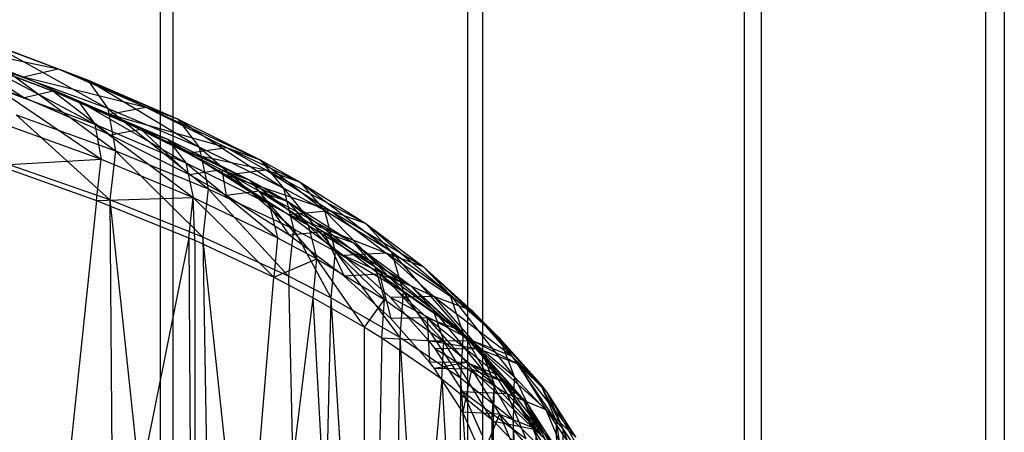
# Model space of a CAD drawing. Extents: x 0.01 to 2.77, y 0.07 to 2.63.
# Tile 32 of 39: x 1.94 to 2.28, y 0.35 to 0.49. Entities that reach past the tile are written whole.
import ezdxf

# ---------------------------------------------------------------- set-up
doc = ezdxf.new("R2010")
doc.units = 0
doc.header["$MEASUREMENT"] = 0
doc.layers.get('0').update_dxf_attribs({"color": 13, "linetype": 'CONTINUOUS'})

# ---------------------------------------------------------------- blocks, each defined once
blk = doc.blocks.new('AVA_LED_PM_STL')
at = {"color": 0}
for p, q in [((1.98977, 2.62686, 0.48921), (1.98977, 0.22528, 0.48921)), ((1.98977, 2.62686, 0.48921), (1.98977, 0.22528, 0.48921)), ((1.98977, 2.62686, 2.29425), (1.98977, 0.22528, 2.29425)), ((1.98977, 2.62686, 2.29425), (1.98977, 0.22528, 2.29425)), ((2.09614, 2.62686, 0.56954), (2.09614, 0.22528, 0.56954)), ((2.09614, 2.62686, 0.56954), (2.09614, 0.22528, 0.56954)), ((2.09614, 2.62686, 2.21392), (2.09614, 0.22528, 2.21392)), ((2.09614, 2.62686, 2.21392), (2.09614, 0.22528, 2.21392)), ((2.19184, 2.62686, 0.66234), (2.19184, 0.22528, 0.66234)), ((2.19184, 2.62686, 0.66234), (2.19184, 0.22528, 0.66234)), ((2.19184, 2.62686, 2.12113), (2.19184, 0.22528, 2.12113)), ((2.19184, 2.62686, 2.12113), (2.19184, 0.22528, 2.12113)), ((2.27541, 2.62686, 0.76619), (2.27541, 0.22528, 0.76619)), ((2.27541, 2.62686, 0.76619), (2.27541, 0.22528, 0.76619)), ((2.27541, 2.62686, 2.01727), (2.27541, 0.22528, 2.01727)), ((2.27541, 2.62686, 2.01727), (2.27541, 0.22528, 2.01727)), ((1.98542, 2.60717, 2.28769), (1.98542, 0.21741, 2.28769)), ((1.98542, 2.60717, 2.28769), (1.98542, 0.21741, 2.28769)), ((1.98542, 2.60717, 0.49577), (1.98542, 0.21741, 0.49577)), ((1.98542, 2.60717, 0.49577), (1.98542, 0.21741, 0.49577)), ((2.09102, 2.60717, 2.20794), (2.09102, 0.21741, 2.20794)), ((2.09102, 2.60717, 2.20794), (2.09102, 0.21741, 2.20794)), ((2.09102, 2.60717, 0.57552), (2.09102, 0.21741, 0.57552)), ((2.09102, 2.60717, 0.57552), (2.09102, 0.21741, 0.57552)), ((2.18602, 2.60717, 2.11582), (2.18602, 0.21741, 2.11582)), ((2.18602, 2.60717, 2.11582), (2.18602, 0.21741, 2.11582)), ((2.18602, 2.60717, 0.66764), (2.18602, 0.21741, 0.66764)), ((2.18602, 2.60717, 0.66764), (2.18602, 0.21741, 0.66764)), ((2.26898, 2.60717, 2.01273), (2.26898, 0.21741, 2.01273)), ((2.26898, 2.60717, 2.01273), (2.26898, 0.21741, 2.01273)), ((2.26898, 2.60717, 0.77074), (2.26898, 0.21741, 0.77074)), ((2.26898, 2.60717, 0.77074), (2.26898, 0.21741, 0.77074)), ((1.91766, 0.48592, 1.3936), (1.95029, 0.47357, 1.3687)), ((1.91766, 0.48592, 1.3936), (1.95029, 0.47357, 1.3687)), ((1.91766, 0.48592, 1.3936), (1.96045, 0.46975, 1.38315)), ((1.91766, 0.48592, 1.3936), (1.96045, 0.46975, 1.38315)), ((1.90656, 0.4828, 1.37945), (1.93838, 0.4708, 1.35538)), ((1.90656, 0.4828, 1.37945), (1.93838, 0.4708, 1.35538)), ((1.90656, 0.4828, 1.37945), (1.95029, 0.47357, 1.3687)), ((1.90656, 0.4828, 1.37945), (1.95029, 0.47357, 1.3687)), ((1.92711, 0.48226, 1.40878), (1.96045, 0.46975, 1.38315)), ((1.92711, 0.48226, 1.40878), (1.96045, 0.46975, 1.38315)), ((1.92711, 0.48226, 1.40878), (1.96738, 0.4599, 1.39662)), ((1.92711, 0.48226, 1.40878), (1.96738, 0.4599, 1.39662)), ((1.91599, 0.47829, 1.39463), (1.95712, 0.46274, 1.38174)), ((1.91599, 0.47829, 1.39463), (1.95712, 0.46274, 1.38174)), ((1.91599, 0.47829, 1.39463), (1.94865, 0.46592, 1.36971)), ((1.91599, 0.47829, 1.39463), (1.94865, 0.46592, 1.36971)), ((1.91599, 0.47829, 1.39463), (1.93872, 0.46361, 1.35862)), ((1.91599, 0.47829, 1.39463), (1.93872, 0.46361, 1.35862)), ((1.93872, 0.46361, 1.35862), (1.90674, 0.47569, 1.38284)), ((1.93872, 0.46361, 1.35862), (1.90674, 0.47569, 1.38284)), ((1.92387, 0.47523, 1.40728), (1.96291, 0.45452, 1.39297)), ((1.92387, 0.47523, 1.40728), (1.96291, 0.45452, 1.39297)), ((1.92387, 0.47523, 1.40728), (1.95712, 0.46274, 1.38174)), ((1.92387, 0.47523, 1.40728), (1.95712, 0.46274, 1.38174)), ((1.96738, 0.4599, 1.39662), (1.93348, 0.47237, 1.42273)), ((1.93348, 0.47237, 1.42273), (1.97007, 0.44545, 1.40714)), ((1.93348, 0.47237, 1.42273), (1.97007, 0.44545, 1.40714)), ((1.96738, 0.4599, 1.39662), (1.93348, 0.47237, 1.42273)), ((1.93838, 0.4708, 1.35538), (1.95029, 0.47357, 1.3687)), ((1.93838, 0.4708, 1.35538), (1.95029, 0.47357, 1.3687)), ((1.93838, 0.4708, 1.35538), (1.96783, 0.45805, 1.32981)), ((1.93838, 0.4708, 1.35538), (1.96783, 0.45805, 1.32981)), ((1.93838, 0.4708, 1.35538), (1.98049, 0.46045, 1.3422)), ((1.93838, 0.4708, 1.35538), (1.98049, 0.46045, 1.3422)), ((1.95029, 0.47357, 1.3687), (1.98049, 0.46045, 1.3422)), ((1.95029, 0.47357, 1.3687), (1.98049, 0.46045, 1.3422)), ((1.95029, 0.47357, 1.3687), (1.99134, 0.45645, 1.35584)), ((1.95029, 0.47357, 1.3687), (1.99134, 0.45645, 1.35584)), ((1.95029, 0.47357, 1.3687), (1.96045, 0.46975, 1.38315)), ((1.95029, 0.47357, 1.3687), (1.96045, 0.46975, 1.38315)), ((1.92918, 0.467, 1.4189), (1.96515, 0.44248, 1.40173)), ((1.92918, 0.467, 1.4189), (1.96515, 0.44248, 1.40173)), ((1.92918, 0.467, 1.4189), (1.96291, 0.45452, 1.39297)), ((1.92918, 0.467, 1.4189), (1.96291, 0.45452, 1.39297)), ((1.96045, 0.46975, 1.38315), (1.99134, 0.45645, 1.35584)), ((1.96045, 0.46975, 1.38315), (1.99134, 0.45645, 1.35584)), ((1.96045, 0.46975, 1.38315), (1.99882, 0.44663, 1.36876)), ((1.96045, 0.46975, 1.38315), (1.99882, 0.44663, 1.36876)), ((1.96045, 0.46975, 1.38315), (1.96738, 0.4599, 1.39662)), ((1.96045, 0.46975, 1.38315), (1.96738, 0.4599, 1.39662)), ((1.94865, 0.46592, 1.36971), (1.93872, 0.46361, 1.35862)), ((1.94865, 0.46592, 1.36971), (1.93872, 0.46361, 1.35862)), ((1.96832, 0.45078, 1.33288), (1.93872, 0.46361, 1.35862)), ((1.96832, 0.45078, 1.33288), (1.93872, 0.46361, 1.35862)), ((1.94865, 0.46592, 1.36971), (1.95712, 0.46274, 1.38174)), ((1.94865, 0.46592, 1.36971), (1.95712, 0.46274, 1.38174)), ((1.94865, 0.46592, 1.36971), (1.98792, 0.44944, 1.35454)), ((1.94865, 0.46592, 1.36971), (1.98792, 0.44944, 1.35454)), ((1.94865, 0.46592, 1.36971), (1.97888, 0.45277, 1.34319)), ((1.94865, 0.46592, 1.36971), (1.97888, 0.45277, 1.34319)), ((1.94865, 0.46592, 1.36971), (1.96832, 0.45078, 1.33288)), ((1.94865, 0.46592, 1.36971), (1.96832, 0.45078, 1.33288)), ((1.95712, 0.46274, 1.38174), (1.96291, 0.45452, 1.39297)), ((1.95712, 0.46274, 1.38174), (1.96291, 0.45452, 1.39297)), ((1.95712, 0.46274, 1.38174), (1.99417, 0.44125, 1.3653)), ((1.95712, 0.46274, 1.38174), (1.99417, 0.44125, 1.3653)), ((1.95712, 0.46274, 1.38174), (1.98792, 0.44944, 1.35454)), ((1.95712, 0.46274, 1.38174), (1.98792, 0.44944, 1.35454)), ((1.96783, 0.45805, 1.32981), (1.98049, 0.46045, 1.3422)), ((1.96783, 0.45805, 1.32981), (1.98049, 0.46045, 1.3422)), ((1.98049, 0.46045, 1.3422), (2.00819, 0.44654, 1.31411)), ((1.98049, 0.46045, 1.3422), (2.00819, 0.44654, 1.31411)), ((1.98049, 0.46045, 1.3422), (2.01968, 0.44235, 1.32683)), ((1.98049, 0.46045, 1.3422), (2.01968, 0.44235, 1.32683)), ((1.98049, 0.46045, 1.3422), (1.99134, 0.45645, 1.35584)), ((1.98049, 0.46045, 1.3422), (1.99134, 0.45645, 1.35584)), ((1.93585, 0.45773, 1.43337), (1.97007, 0.44545, 1.40714)), ((1.93585, 0.45773, 1.43337), (1.97007, 0.44545, 1.40714)), ((1.93585, 0.45773, 1.43337), (1.96812, 0.42852, 1.41317)), ((1.93585, 0.45773, 1.43337), (1.96812, 0.42852, 1.41317)), ((1.99882, 0.44663, 1.36876), (1.96738, 0.4599, 1.39662)), ((1.96738, 0.4599, 1.39662), (2.00187, 0.43239, 1.37913)), ((1.96738, 0.4599, 1.39662), (2.00187, 0.43239, 1.37913)), ((1.96738, 0.4599, 1.39662), (1.97007, 0.44545, 1.40714)), ((1.96738, 0.4599, 1.39662), (1.97007, 0.44545, 1.40714)), ((1.99882, 0.44663, 1.36876), (1.96738, 0.4599, 1.39662)), ((1.96783, 0.45805, 1.32981), (1.99484, 0.44455, 1.30274)), ((1.96783, 0.45805, 1.32981), (1.99484, 0.44455, 1.30274)), ((1.96783, 0.45805, 1.32981), (2.00819, 0.44654, 1.31411)), ((1.96783, 0.45805, 1.32981), (2.00819, 0.44654, 1.31411)), ((1.93115, 0.4548, 1.42776), (1.96515, 0.44248, 1.40173)), ((1.93115, 0.4548, 1.42776), (1.96515, 0.44248, 1.40173)), ((1.96291, 0.45452, 1.39297), (1.96515, 0.44248, 1.40173)), ((1.96291, 0.45452, 1.39297), (1.96515, 0.44248, 1.40173)), ((1.96291, 0.45452, 1.39297), (1.99671, 0.42939, 1.37394)), ((1.96291, 0.45452, 1.39297), (1.99671, 0.42939, 1.37394)), ((1.96291, 0.45452, 1.39297), (1.99417, 0.44125, 1.3653)), ((1.96291, 0.45452, 1.39297), (1.99417, 0.44125, 1.3653)), ((1.99134, 0.45645, 1.35584), (2.01968, 0.44235, 1.32683)), ((1.99134, 0.45645, 1.35584), (2.01968, 0.44235, 1.32683)), ((1.99134, 0.45645, 1.35584), (2.0277, 0.43256, 1.33913)), ((1.99134, 0.45645, 1.35584), (2.0277, 0.43256, 1.33913)), ((1.99134, 0.45645, 1.35584), (1.99882, 0.44663, 1.36876)), ((1.99134, 0.45645, 1.35584), (1.99882, 0.44663, 1.36876)), ((1.97888, 0.45277, 1.34319), (1.96832, 0.45078, 1.33288)), ((1.97888, 0.45277, 1.34319), (1.96832, 0.45078, 1.33288)), ((1.99544, 0.43718, 1.30561), (1.96832, 0.45078, 1.33288)), ((1.99544, 0.43718, 1.30561), (1.96832, 0.45078, 1.33288)), ((1.97888, 0.45277, 1.34319), (1.98792, 0.44944, 1.35454)), ((1.97888, 0.45277, 1.34319), (1.98792, 0.44944, 1.35454)), ((1.97888, 0.45277, 1.34319), (2.01616, 0.43533, 1.32564)), ((1.97888, 0.45277, 1.34319), (2.01616, 0.43533, 1.32564)), ((1.97888, 0.45277, 1.34319), (2.00658, 0.43883, 1.31506)), ((1.97888, 0.45277, 1.34319), (2.00658, 0.43883, 1.31506)), ((1.97888, 0.45277, 1.34319), (1.99544, 0.43718, 1.30561)), ((1.97888, 0.45277, 1.34319), (1.99544, 0.43718, 1.30561)), ((1.98792, 0.44944, 1.35454), (1.99417, 0.44125, 1.3653)), ((1.98792, 0.44944, 1.35454), (1.99417, 0.44125, 1.3653)), ((1.98792, 0.44944, 1.35454), (2.02286, 0.42718, 1.33588)), ((1.98792, 0.44944, 1.35454), (2.02286, 0.42718, 1.33588)), ((1.98792, 0.44944, 1.35454), (2.01616, 0.43533, 1.32564)), ((1.98792, 0.44944, 1.35454), (2.01616, 0.43533, 1.32564)), ((2.0277, 0.43256, 1.33913), (1.99882, 0.44663, 1.36876)), ((1.99882, 0.44663, 1.36876), (2.03114, 0.41855, 1.3493)), ((1.99882, 0.44663, 1.36876), (2.03114, 0.41855, 1.3493)), ((1.99882, 0.44663, 1.36876), (2.00187, 0.43239, 1.37913)), ((1.99882, 0.44663, 1.36876), (2.00187, 0.43239, 1.37913)), ((2.0277, 0.43256, 1.33913), (1.99882, 0.44663, 1.36876)), ((1.97007, 0.44545, 1.40714), (1.96812, 0.42852, 1.41317)), ((1.97007, 0.44545, 1.40714), (1.96812, 0.42852, 1.41317)), ((1.97007, 0.44545, 1.40714), (2.00187, 0.43239, 1.37913)), ((1.97007, 0.44545, 1.40714), (2.00187, 0.43239, 1.37913)), ((1.97007, 0.44545, 1.40714), (2.00004, 0.41577, 1.38546)), ((1.97007, 0.44545, 1.40714), (2.00004, 0.41577, 1.38546)), ((1.99484, 0.44455, 1.30274), (2.00819, 0.44654, 1.31411)), ((1.99484, 0.44455, 1.30274), (2.00819, 0.44654, 1.31411)), ((1.99484, 0.44455, 1.30274), (2.00803, 0.43715, 1.2879)), ((1.99484, 0.44455, 1.30274), (2.00803, 0.43715, 1.2879)), ((1.99484, 0.44455, 1.30274), (2.02171, 0.4389, 1.29868)), ((1.99484, 0.44455, 1.30274), (2.02171, 0.4389, 1.29868)), ((2.00819, 0.44654, 1.31411), (2.02171, 0.4389, 1.29868)), ((2.00819, 0.44654, 1.31411), (2.02171, 0.4389, 1.29868)), ((2.00819, 0.44654, 1.31411), (2.03352, 0.4346, 1.31088)), ((2.00819, 0.44654, 1.31411), (2.03352, 0.4346, 1.31088)), ((2.00819, 0.44654, 1.31411), (2.01968, 0.44235, 1.32683)), ((2.00819, 0.44654, 1.31411), (2.01968, 0.44235, 1.32683)), ((1.92948, 0.44046, 1.43255), (1.96515, 0.44248, 1.40173)), ((1.92948, 0.44046, 1.43255), (1.96515, 0.44248, 1.40173)), ((1.92948, 0.44046, 1.43255), (1.96352, 0.42838, 1.40676)), ((1.92948, 0.44046, 1.43255), (1.96352, 0.42838, 1.40676)), ((1.96812, 0.42852, 1.41317), (1.93384, 0.44052, 1.43911)), ((1.96812, 0.42852, 1.41317), (1.93384, 0.44052, 1.43911)), ((1.96352, 0.42838, 1.40676), (1.96515, 0.44248, 1.40173)), ((1.96352, 0.42838, 1.40676), (1.96515, 0.44248, 1.40173)), ((1.96515, 0.44248, 1.40173), (1.99671, 0.42939, 1.37394)), ((1.96515, 0.44248, 1.40173), (1.99671, 0.42939, 1.37394)), ((1.99417, 0.44125, 1.3653), (1.99671, 0.42939, 1.37394)), ((1.99417, 0.44125, 1.3653), (1.99671, 0.42939, 1.37394)), ((1.99417, 0.44125, 1.3653), (2.02573, 0.41551, 1.34435)), ((1.99417, 0.44125, 1.3653), (2.02573, 0.41551, 1.34435)), ((1.99417, 0.44125, 1.3653), (2.02286, 0.42718, 1.33588)), ((1.99417, 0.44125, 1.3653), (2.02286, 0.42718, 1.33588)), ((2.01968, 0.44235, 1.32683), (2.03352, 0.4346, 1.31088)), ((2.01968, 0.44235, 1.32683), (2.03352, 0.4346, 1.31088)), ((2.01968, 0.44235, 1.32683), (2.04182, 0.42484, 1.32282)), ((2.01968, 0.44235, 1.32683), (2.04182, 0.42484, 1.32282)), ((2.01968, 0.44235, 1.32683), (2.0277, 0.43256, 1.33913)), ((2.01968, 0.44235, 1.32683), (2.0277, 0.43256, 1.33913)), ((2.00658, 0.43883, 1.31506), (1.99544, 0.43718, 1.30561)), ((2.00658, 0.43883, 1.31506), (1.99544, 0.43718, 1.30561)), ((2.00803, 0.4301, 1.29141), (1.99544, 0.43718, 1.30561)), ((2.00803, 0.4301, 1.29141), (1.99544, 0.43718, 1.30561)), ((2.00658, 0.43883, 1.31506), (2.01616, 0.43533, 1.32564)), ((2.00658, 0.43883, 1.31506), (2.01616, 0.43533, 1.32564)), ((2.00658, 0.43883, 1.31506), (2.02927, 0.42798, 1.31057)), ((2.00658, 0.43883, 1.31506), (2.02927, 0.42798, 1.31057)), ((2.00658, 0.43883, 1.31506), (2.01943, 0.43156, 1.3004)), ((2.00658, 0.43883, 1.31506), (2.01943, 0.43156, 1.3004)), ((2.00658, 0.43883, 1.31506), (2.00803, 0.4301, 1.29141)), ((2.00658, 0.43883, 1.31506), (2.00803, 0.4301, 1.29141)), ((2.00803, 0.43715, 1.2879), (2.02171, 0.4389, 1.29868)), ((2.00803, 0.43715, 1.2879), (2.02171, 0.4389, 1.29868)), ((2.00803, 0.43715, 1.2879), (2.02951, 0.42357, 1.26066)), ((2.00803, 0.43715, 1.2879), (2.02951, 0.42357, 1.26066)), ((2.00803, 0.43715, 1.2879), (2.04373, 0.42488, 1.27035)), ((2.00803, 0.43715, 1.2879), (2.04373, 0.42488, 1.27035)), ((2.02171, 0.4389, 1.29868), (2.04373, 0.42488, 1.27035)), ((2.02171, 0.4389, 1.29868), (2.04373, 0.42488, 1.27035)), ((2.02171, 0.4389, 1.29868), (2.05605, 0.42038, 1.28156)), ((2.02171, 0.4389, 1.29868), (2.05605, 0.42038, 1.28156)), ((2.02171, 0.4389, 1.29868), (2.03352, 0.4346, 1.31088)), ((2.02171, 0.4389, 1.29868), (2.03352, 0.4346, 1.31088)), ((2.01616, 0.43533, 1.32564), (2.02286, 0.42718, 1.33588)), ((2.01616, 0.43533, 1.32564), (2.02286, 0.42718, 1.33588)), ((2.01616, 0.43533, 1.32564), (2.03619, 0.41985, 1.32052)), ((2.01616, 0.43533, 1.32564), (2.03619, 0.41985, 1.32052)), ((2.01616, 0.43533, 1.32564), (2.02927, 0.42798, 1.31057)), ((2.01616, 0.43533, 1.32564), (2.02927, 0.42798, 1.31057)), ((2.03352, 0.4346, 1.31088), (2.05605, 0.42038, 1.28156)), ((2.03352, 0.4346, 1.31088), (2.05605, 0.42038, 1.28156)), ((2.03352, 0.4346, 1.31088), (2.06483, 0.41066, 1.29279)), ((2.03352, 0.4346, 1.31088), (2.06483, 0.41066, 1.29279)), ((2.03352, 0.4346, 1.31088), (2.04182, 0.42484, 1.32282)), ((2.03352, 0.4346, 1.31088), (2.04182, 0.42484, 1.32282)), ((2.00187, 0.43239, 1.37913), (2.00004, 0.41577, 1.38546)), ((2.00187, 0.43239, 1.37913), (2.00004, 0.41577, 1.38546)), ((2.00187, 0.43239, 1.37913), (2.03114, 0.41855, 1.3493)), ((2.00187, 0.43239, 1.37913), (2.03114, 0.41855, 1.3493)), ((2.00187, 0.43239, 1.37913), (2.02951, 0.40227, 1.35591)), ((2.00187, 0.43239, 1.37913), (2.02951, 0.40227, 1.35591)), ((2.01943, 0.43156, 1.3004), (2.00803, 0.4301, 1.29141)), ((2.01943, 0.43156, 1.3004), (2.00803, 0.4301, 1.29141)), ((2.02965, 0.41643, 1.26398), (2.00803, 0.4301, 1.29141)), ((2.02965, 0.41643, 1.26398), (2.00803, 0.4301, 1.29141)), ((2.01943, 0.43156, 1.3004), (2.02927, 0.42798, 1.31057)), ((2.01943, 0.43156, 1.3004), (2.02927, 0.42798, 1.31057)), ((2.01943, 0.43156, 1.3004), (2.05177, 0.41376, 1.28138)), ((2.01943, 0.43156, 1.3004), (2.05177, 0.41376, 1.28138)), ((2.01943, 0.43156, 1.3004), (2.0415, 0.41752, 1.27205)), ((2.01943, 0.43156, 1.3004), (2.0415, 0.41752, 1.27205)), ((2.01943, 0.43156, 1.3004), (2.02965, 0.41643, 1.26398)), ((2.01943, 0.43156, 1.3004), (2.02965, 0.41643, 1.26398)), ((2.04182, 0.42484, 1.32282), (2.0277, 0.43256, 1.33913)), ((2.0277, 0.43256, 1.33913), (2.04548, 0.41096, 1.33286)), ((2.0277, 0.43256, 1.33913), (2.04548, 0.41096, 1.33286)), ((2.0277, 0.43256, 1.33913), (2.03114, 0.41855, 1.3493)), ((2.0277, 0.43256, 1.33913), (2.03114, 0.41855, 1.3493)), ((2.04182, 0.42484, 1.32282), (2.0277, 0.43256, 1.33913)), ((1.96352, 0.42838, 1.40676), (1.92561, 0.0678, 1.43527)), ((1.96352, 0.42838, 1.40676), (1.92561, 0.0678, 1.43527)), ((1.96352, 0.42838, 1.40676), (1.99671, 0.42939, 1.37394)), ((1.96352, 0.42838, 1.40676), (1.99671, 0.42939, 1.37394)), ((1.96352, 0.42838, 1.40676), (1.99519, 0.41554, 1.37921)), ((1.96352, 0.42838, 1.40676), (1.99519, 0.41554, 1.37921)), ((2.00004, 0.41577, 1.38546), (1.96812, 0.42852, 1.41317)), ((1.96812, 0.42852, 1.41317), (2.00557, 0.07568, 1.38024)), ((1.96812, 0.42852, 1.41317), (2.00557, 0.07568, 1.38024)), ((1.96812, 0.42852, 1.41317), (1.97059, 0.07568, 1.41116)), ((1.96812, 0.42852, 1.41317), (1.97059, 0.07568, 1.41116)), ((2.00004, 0.41577, 1.38546), (1.96812, 0.42852, 1.41317)), ((1.99519, 0.41554, 1.37921), (1.99671, 0.42939, 1.37394)), ((1.99519, 0.41554, 1.37921), (1.99671, 0.42939, 1.37394)), ((1.99726, 0.41464, 1.37727), (1.99671, 0.42939, 1.37394)), ((1.99671, 0.42939, 1.37394), (2.02438, 0.40195, 1.34986)), ((1.99671, 0.42939, 1.37394), (2.02438, 0.40195, 1.34986)), ((1.99671, 0.42939, 1.37394), (2.02573, 0.41551, 1.34435)), ((1.99726, 0.41464, 1.37727), (1.99671, 0.42939, 1.37394)), ((1.99671, 0.42939, 1.37394), (2.02573, 0.41551, 1.34435)), ((2.02286, 0.42718, 1.33588), (2.02573, 0.41551, 1.34435)), ((2.02286, 0.42718, 1.33588), (2.02573, 0.41551, 1.34435)), ((2.02286, 0.42718, 1.33588), (2.03924, 0.40828, 1.32888)), ((2.02286, 0.42718, 1.33588), (2.03924, 0.40828, 1.32888)), ((2.02286, 0.42718, 1.33588), (2.03619, 0.41985, 1.32052)), ((2.02286, 0.42718, 1.33588), (2.03619, 0.41985, 1.32052)), ((2.02927, 0.42798, 1.31057), (2.03619, 0.41985, 1.32052)), ((2.02927, 0.42798, 1.31057), (2.03619, 0.41985, 1.32052)), ((2.02927, 0.42798, 1.31057), (2.05909, 0.40567, 1.29074)), ((2.02927, 0.42798, 1.31057), (2.05909, 0.40567, 1.29074)), ((2.02927, 0.42798, 1.31057), (2.05177, 0.41376, 1.28138)), ((2.02927, 0.42798, 1.31057), (2.05177, 0.41376, 1.28138)), ((2.02951, 0.42357, 1.26066), (2.04373, 0.42488, 1.27035)), ((2.02951, 0.42357, 1.26066), (2.04373, 0.42488, 1.27035)), ((2.02951, 0.42357, 1.26066), (2.04831, 0.40955, 1.23254)), ((2.02951, 0.42357, 1.26066), (2.04831, 0.40955, 1.23254)), ((2.02951, 0.42357, 1.26066), (2.06295, 0.4104, 1.24107)), ((2.02951, 0.42357, 1.26066), (2.06295, 0.4104, 1.24107)), ((2.06483, 0.41066, 1.29279), (2.04182, 0.42484, 1.32282)), ((2.04182, 0.42484, 1.32282), (2.06889, 0.39702, 1.30255)), ((2.04182, 0.42484, 1.32282), (2.06889, 0.39702, 1.30255)), ((2.04182, 0.42484, 1.32282), (2.04548, 0.41096, 1.33286)), ((2.04182, 0.42484, 1.32282), (2.04548, 0.41096, 1.33286)), ((2.06483, 0.41066, 1.29279), (2.04182, 0.42484, 1.32282)), ((2.04373, 0.42488, 1.27035), (2.06295, 0.4104, 1.24107)), ((2.04373, 0.42488, 1.27035), (2.06295, 0.4104, 1.24107)), ((2.04373, 0.42488, 1.27035), (2.07571, 0.40568, 1.25121)), ((2.04373, 0.42488, 1.27035), (2.07571, 0.40568, 1.25121)), ((2.04373, 0.42488, 1.27035), (2.05605, 0.42038, 1.28156)), ((2.04373, 0.42488, 1.27035), (2.05605, 0.42038, 1.28156)), ((2.03619, 0.41985, 1.32052), (2.03924, 0.40828, 1.32888)), ((2.03619, 0.41985, 1.32052), (2.03924, 0.40828, 1.32888)), ((2.03619, 0.41985, 1.32052), (2.06248, 0.3943, 1.29887)), ((2.03619, 0.41985, 1.32052), (2.06248, 0.3943, 1.29887)), ((2.03619, 0.41985, 1.32052), (2.05909, 0.40567, 1.29074)), ((2.03619, 0.41985, 1.32052), (2.05909, 0.40567, 1.29074)), ((2.05605, 0.42038, 1.28156), (2.07571, 0.40568, 1.25121)), ((2.05605, 0.42038, 1.28156), (2.07571, 0.40568, 1.25121)), ((2.05605, 0.42038, 1.28156), (2.08493, 0.39601, 1.26167)), ((2.05605, 0.42038, 1.28156), (2.08493, 0.39601, 1.26167)), ((2.05605, 0.42038, 1.28156), (2.06483, 0.41066, 1.29279)), ((2.05605, 0.42038, 1.28156), (2.06483, 0.41066, 1.29279)), ((2.03114, 0.41855, 1.3493), (2.02951, 0.40227, 1.35591)), ((2.03114, 0.41855, 1.3493), (2.02951, 0.40227, 1.35591)), ((2.0415, 0.41752, 1.27205), (2.02965, 0.41643, 1.26398)), ((2.0415, 0.41752, 1.27205), (2.02965, 0.41643, 1.26398)), ((2.04855, 0.4023, 1.23565), (2.02965, 0.41643, 1.26398)), ((2.04855, 0.4023, 1.23565), (2.02965, 0.41643, 1.26398)), ((2.03114, 0.41855, 1.3493), (2.04548, 0.41096, 1.33286)), ((2.03114, 0.41855, 1.3493), (2.04548, 0.41096, 1.33286)), ((2.03114, 0.41855, 1.3493), (2.04399, 0.39487, 1.33961)), ((2.03114, 0.41855, 1.3493), (2.04399, 0.39487, 1.33961)), ((2.0415, 0.41752, 1.27205), (2.05177, 0.41376, 1.28138)), ((2.0415, 0.41752, 1.27205), (2.05177, 0.41376, 1.28138)), ((2.0415, 0.41752, 1.27205), (2.0714, 0.39907, 1.25118)), ((2.0415, 0.41752, 1.27205), (2.0714, 0.39907, 1.25118)), ((2.0415, 0.41752, 1.27205), (2.06076, 0.403, 1.24274)), ((2.0415, 0.41752, 1.27205), (2.06076, 0.403, 1.24274)), ((2.0415, 0.41752, 1.27205), (2.04855, 0.4023, 1.23565)), ((2.0415, 0.41752, 1.27205), (2.04855, 0.4023, 1.23565)), ((1.99519, 0.41554, 1.37921), (1.92561, 0.0678, 1.43527)), ((1.99519, 0.41554, 1.37921), (1.92561, 0.0678, 1.43527)), ((1.99519, 0.41554, 1.37921), (1.99726, 0.0678, 1.37727)), ((1.99519, 0.41554, 1.37921), (1.99726, 0.0678, 1.37727)), ((1.99519, 0.41554, 1.37921), (1.99726, 0.41464, 1.37727)), ((1.99519, 0.41554, 1.37921), (1.99726, 0.41464, 1.37727)), ((1.99726, 0.41464, 1.37727), (1.99726, 0.0678, 1.37727)), ((1.99726, 0.41464, 1.37727), (1.99726, 0.0678, 1.37727)), ((1.99726, 0.41464, 1.37727), (2.02438, 0.40195, 1.34986)), ((1.99726, 0.41464, 1.37727), (2.02438, 0.40195, 1.34986)), ((2.03664, 0.07568, 1.34805), (2.00004, 0.41577, 1.38546)), ((2.00004, 0.41577, 1.38546), (2.00557, 0.07568, 1.38024)), ((2.00004, 0.41577, 1.38546), (2.00557, 0.07568, 1.38024)), ((2.02951, 0.40227, 1.35591), (2.00004, 0.41577, 1.38546)), ((2.03664, 0.07568, 1.34805), (2.00004, 0.41577, 1.38546)), ((2.02951, 0.40227, 1.35591), (2.00004, 0.41577, 1.38546)), ((2.02573, 0.41551, 1.34435), (2.02438, 0.40195, 1.34986)), ((2.02573, 0.41551, 1.34435), (2.02438, 0.40195, 1.34986)), ((2.02573, 0.41551, 1.34435), (2.03924, 0.40828, 1.32888)), ((2.02573, 0.41551, 1.34435), (2.03924, 0.40828, 1.32888)), ((2.05177, 0.41376, 1.28138), (2.05909, 0.40567, 1.29074)), ((2.05177, 0.41376, 1.28138), (2.05909, 0.40567, 1.29074)), ((2.05177, 0.41376, 1.28138), (2.07909, 0.39101, 1.25988)), ((2.05177, 0.41376, 1.28138), (2.07909, 0.39101, 1.25988)), ((2.05177, 0.41376, 1.28138), (2.0714, 0.39907, 1.25118)), ((2.05177, 0.41376, 1.28138), (2.0714, 0.39907, 1.25118)), ((2.04548, 0.41096, 1.33286), (2.04399, 0.39487, 1.33961)), ((2.04548, 0.41096, 1.33286), (2.04399, 0.39487, 1.33961)), ((2.04548, 0.41096, 1.33286), (2.06889, 0.39702, 1.30255)), ((2.04548, 0.41096, 1.33286), (2.06889, 0.39702, 1.30255)), ((2.04548, 0.41096, 1.33286), (2.06771, 0.38129, 1.30954)), ((2.04548, 0.41096, 1.33286), (2.06771, 0.38129, 1.30954)), ((2.04831, 0.40955, 1.23254), (2.06295, 0.4104, 1.24107)), ((2.04831, 0.40955, 1.23254), (2.06295, 0.4104, 1.24107)), ((2.04831, 0.40955, 1.23254), (2.06436, 0.39511, 1.20358)), ((2.04831, 0.40955, 1.23254), (2.06436, 0.39511, 1.20358)), ((2.04831, 0.40955, 1.23254), (2.07933, 0.39547, 1.21088)), ((2.04831, 0.40955, 1.23254), (2.07933, 0.39547, 1.21088)), ((2.06295, 0.4104, 1.24107), (2.07933, 0.39547, 1.21088)), ((2.06295, 0.4104, 1.24107), (2.07933, 0.39547, 1.21088)), ((2.06295, 0.4104, 1.24107), (2.09243, 0.39053, 1.21988)), ((2.06295, 0.4104, 1.24107), (2.09243, 0.39053, 1.21988)), ((2.06295, 0.4104, 1.24107), (2.07571, 0.40568, 1.25121)), ((2.06295, 0.4104, 1.24107), (2.07571, 0.40568, 1.25121)), ((2.08493, 0.39601, 1.26167), (2.06483, 0.41066, 1.29279)), ((2.06483, 0.41066, 1.29279), (2.08943, 0.38263, 1.27108)), ((2.06483, 0.41066, 1.29279), (2.08943, 0.38263, 1.27108)), ((2.06483, 0.41066, 1.29279), (2.06889, 0.39702, 1.30255)), ((2.06483, 0.41066, 1.29279), (2.06889, 0.39702, 1.30255)), ((2.08493, 0.39601, 1.26167), (2.06483, 0.41066, 1.29279)), ((2.02438, 0.40195, 1.34986), (2.03924, 0.40828, 1.32888)), ((2.02438, 0.40195, 1.34986), (2.03924, 0.40828, 1.32888)), ((2.038, 0.39487, 1.33451), (2.03924, 0.40828, 1.32888)), ((2.038, 0.39487, 1.33451), (2.03924, 0.40828, 1.32888)), ((2.05558, 0.38484, 1.31265), (2.03924, 0.40828, 1.32888)), ((2.03924, 0.40828, 1.32888), (2.06248, 0.3943, 1.29887)), ((2.05558, 0.38484, 1.31265), (2.03924, 0.40828, 1.32888)), ((2.03924, 0.40828, 1.32888), (2.06248, 0.3943, 1.29887)), ((2.06076, 0.403, 1.24274), (2.04855, 0.4023, 1.23565)), ((2.06076, 0.403, 1.24274), (2.04855, 0.4023, 1.23565)), ((2.05909, 0.40567, 1.29074), (2.06248, 0.3943, 1.29887)), ((2.05909, 0.40567, 1.29074), (2.06248, 0.3943, 1.29887)), ((2.05909, 0.40567, 1.29074), (2.08284, 0.37986, 1.26773)), ((2.05909, 0.40567, 1.29074), (2.08284, 0.37986, 1.26773)), ((2.05909, 0.40567, 1.29074), (2.07909, 0.39101, 1.25988)), ((2.05909, 0.40567, 1.29074), (2.07909, 0.39101, 1.25988)), ((2.06076, 0.403, 1.24274), (2.0714, 0.39907, 1.25118)), ((2.06076, 0.403, 1.24274), (2.0714, 0.39907, 1.25118)), ((2.06076, 0.403, 1.24274), (2.08809, 0.38392, 1.21999)), ((2.06076, 0.403, 1.24274), (2.08809, 0.38392, 1.21999)), ((2.06076, 0.403, 1.24274), (2.07716, 0.38803, 1.21251)), ((2.06076, 0.403, 1.24274), (2.07716, 0.38803, 1.21251)), ((2.06076, 0.403, 1.24274), (2.06468, 0.38775, 1.20645)), ((2.06076, 0.403, 1.24274), (2.06468, 0.38775, 1.20645)), ((2.07571, 0.40568, 1.25121), (2.09243, 0.39053, 1.21988)), ((2.07571, 0.40568, 1.25121), (2.09243, 0.39053, 1.21988)), ((2.07571, 0.40568, 1.25121), (2.10205, 0.38091, 1.22948)), ((2.07571, 0.40568, 1.25121), (2.10205, 0.38091, 1.22948)), ((2.07571, 0.40568, 1.25121), (2.08493, 0.39601, 1.26167)), ((2.07571, 0.40568, 1.25121), (2.08493, 0.39601, 1.26167)), ((1.99726, 0.0678, 1.37727), (2.02438, 0.40195, 1.34986)), ((1.99726, 0.0678, 1.37727), (2.02438, 0.40195, 1.34986)), ((2.02438, 0.40195, 1.34986), (2.038, 0.39487, 1.33451)), ((2.02438, 0.40195, 1.34986), (2.038, 0.39487, 1.33451)), ((2.04399, 0.39487, 1.33961), (2.02951, 0.40227, 1.35591)), ((2.02951, 0.40227, 1.35591), (2.03664, 0.07568, 1.34805)), ((2.02951, 0.40227, 1.35591), (2.03664, 0.07568, 1.34805)), ((2.04399, 0.39487, 1.33961), (2.02951, 0.40227, 1.35591)), ((2.06468, 0.38775, 1.20645), (2.04855, 0.4023, 1.23565)), ((2.06468, 0.38775, 1.20645), (2.04855, 0.4023, 1.23565)), ((2.06889, 0.39702, 1.30255), (2.06771, 0.38129, 1.30954)), ((2.06889, 0.39702, 1.30255), (2.06771, 0.38129, 1.30954)), ((2.06889, 0.39702, 1.30255), (2.08943, 0.38263, 1.27108)), ((2.06889, 0.39702, 1.30255), (2.08943, 0.38263, 1.27108)), ((2.06889, 0.39702, 1.30255), (2.08862, 0.36727, 1.27825)), ((2.06889, 0.39702, 1.30255), (2.08862, 0.36727, 1.27825)), ((2.0714, 0.39907, 1.25118), (2.07909, 0.39101, 1.25988)), ((2.0714, 0.39907, 1.25118), (2.07909, 0.39101, 1.25988)), ((2.0714, 0.39907, 1.25118), (2.09611, 0.3759, 1.22797)), ((2.0714, 0.39907, 1.25118), (2.09611, 0.3759, 1.22797)), ((2.0714, 0.39907, 1.25118), (2.08809, 0.38392, 1.21999)), ((2.0714, 0.39907, 1.25118), (2.08809, 0.38392, 1.21999)), ((2.10205, 0.38091, 1.22948), (2.08493, 0.39601, 1.26167)), ((2.08493, 0.39601, 1.26167), (2.10699, 0.3678, 1.23848)), ((2.08493, 0.39601, 1.26167), (2.10699, 0.3678, 1.23848)), ((2.08493, 0.39601, 1.26167), (2.08943, 0.38263, 1.27108)), ((2.08493, 0.39601, 1.26167), (2.08943, 0.38263, 1.27108)), ((2.10205, 0.38091, 1.22948), (2.08493, 0.39601, 1.26167)), ((1.99726, 0.0678, 1.37727), (2.038, 0.39487, 1.33451)), ((1.99726, 0.0678, 1.37727), (2.038, 0.39487, 1.33451)), ((2.04399, 0.39487, 1.33961), (2.03664, 0.07568, 1.34805)), ((2.04399, 0.39487, 1.33961), (2.03664, 0.07568, 1.34805)), ((2.05558, 0.0678, 1.31266), (2.038, 0.39487, 1.33451)), ((2.038, 0.39487, 1.33451), (2.05558, 0.38484, 1.31265)), ((2.05558, 0.0678, 1.31266), (2.038, 0.39487, 1.33451)), ((2.038, 0.39487, 1.33451), (2.05558, 0.38484, 1.31265)), ((2.06771, 0.38129, 1.30954), (2.04399, 0.39487, 1.33961)), ((2.04399, 0.39487, 1.33961), (2.06381, 0.07568, 1.31481)), ((2.04399, 0.39487, 1.33961), (2.06381, 0.07568, 1.31481)), ((2.06771, 0.38129, 1.30954), (2.04399, 0.39487, 1.33961)), ((2.05558, 0.38484, 1.31265), (2.06248, 0.3943, 1.29887)), ((2.05558, 0.38484, 1.31265), (2.06248, 0.3943, 1.29887)), ((2.0615, 0.38119, 1.30469), (2.06248, 0.3943, 1.29887)), ((2.0615, 0.38119, 1.30469), (2.06248, 0.3943, 1.29887)), ((2.06248, 0.3943, 1.29887), (2.08284, 0.37986, 1.26773)), ((2.06248, 0.3943, 1.29887), (2.08284, 0.37986, 1.26773)), ((2.06436, 0.39511, 1.20358), (2.07933, 0.39547, 1.21088)), ((2.06436, 0.39511, 1.20358), (2.07933, 0.39547, 1.21088)), ((2.06436, 0.39511, 1.20358), (2.07762, 0.38026, 1.17379)), ((2.06436, 0.39511, 1.20358), (2.07762, 0.38026, 1.17379)), ((2.06436, 0.39511, 1.20358), (2.09278, 0.38011, 1.1798)), ((2.06436, 0.39511, 1.20358), (2.09278, 0.38011, 1.1798)), ((2.07933, 0.39547, 1.21088), (2.09278, 0.38011, 1.1798)), ((2.07933, 0.39547, 1.21088), (2.09278, 0.38011, 1.1798)), ((2.07933, 0.39547, 1.21088), (2.10613, 0.37495, 1.1876)), ((2.07933, 0.39547, 1.21088), (2.10613, 0.37495, 1.1876)), ((2.07933, 0.39547, 1.21088), (2.09243, 0.39053, 1.21988)), ((2.07933, 0.39547, 1.21088), (2.09243, 0.39053, 1.21988)), ((2.07909, 0.39101, 1.25988), (2.08284, 0.37986, 1.26773)), ((2.07909, 0.39101, 1.25988), (2.08284, 0.37986, 1.26773)), ((2.07909, 0.39101, 1.25988), (2.10023, 0.36498, 1.23547)), ((2.07909, 0.39101, 1.25988), (2.10023, 0.36498, 1.23547)), ((2.07909, 0.39101, 1.25988), (2.09611, 0.3759, 1.22797)), ((2.07909, 0.39101, 1.25988), (2.09611, 0.3759, 1.22797)), ((2.09243, 0.39053, 1.21988), (2.10613, 0.37495, 1.1876)), ((2.09243, 0.39053, 1.21988), (2.10613, 0.37495, 1.1876)), ((2.09243, 0.39053, 1.21988), (2.11608, 0.36538, 1.19627)), ((2.09243, 0.39053, 1.21988), (2.11608, 0.36538, 1.19627)), ((2.09243, 0.39053, 1.21988), (2.10205, 0.38091, 1.22948)), ((2.09243, 0.39053, 1.21988), (2.10205, 0.38091, 1.22948)), ((2.07716, 0.38803, 1.21251), (2.06468, 0.38775, 1.20645)), ((2.07716, 0.38803, 1.21251), (2.06468, 0.38775, 1.20645)), ((2.07797, 0.37276, 1.1764), (2.06468, 0.38775, 1.20645)), ((2.07797, 0.37276, 1.1764), (2.06468, 0.38775, 1.20645)), ((2.07716, 0.38803, 1.21251), (2.08809, 0.38392, 1.21999)), ((2.07716, 0.38803, 1.21251), (2.08809, 0.38392, 1.21999)), ((2.07716, 0.38803, 1.21251), (2.10174, 0.36831, 1.18784)), ((2.07716, 0.38803, 1.21251), (2.10174, 0.36831, 1.18784)), ((2.07716, 0.38803, 1.21251), (2.09061, 0.37262, 1.18137)), ((2.07716, 0.38803, 1.21251), (2.09061, 0.37262, 1.18137)), ((2.07716, 0.38803, 1.21251), (2.07797, 0.37276, 1.1764)), ((2.07716, 0.38803, 1.21251), (2.07797, 0.37276, 1.1764)), ((2.05558, 0.38484, 1.31265), (2.0615, 0.38119, 1.30469)), ((2.05558, 0.0678, 1.31266), (2.05558, 0.38484, 1.31265)), ((2.05558, 0.0678, 1.31266), (2.05558, 0.38484, 1.31265)), ((2.05558, 0.38484, 1.31265), (2.0615, 0.38119, 1.30469)), ((2.08809, 0.38392, 1.21999), (2.09611, 0.3759, 1.22797)), ((2.08809, 0.38392, 1.21999), (2.09611, 0.3759, 1.22797)), ((2.08809, 0.38392, 1.21999), (2.11004, 0.36034, 1.19504)), ((2.08809, 0.38392, 1.21999), (2.11004, 0.36034, 1.19504)), ((2.08809, 0.38392, 1.21999), (2.10174, 0.36831, 1.18784)), ((2.08809, 0.38392, 1.21999), (2.10174, 0.36831, 1.18784)), ((2.08943, 0.38263, 1.27108), (2.08862, 0.36727, 1.27825)), ((2.08943, 0.38263, 1.27108), (2.08862, 0.36727, 1.27825)), ((2.08943, 0.38263, 1.27108), (2.10699, 0.3678, 1.23848)), ((2.08943, 0.38263, 1.27108), (2.10699, 0.3678, 1.23848)), ((2.08943, 0.38263, 1.27108), (2.10663, 0.35283, 1.24577)), ((2.08943, 0.38263, 1.27108), (2.10663, 0.35283, 1.24577)), ((2.0615, 0.38119, 1.30469), (2.05558, 0.0678, 1.31266)), ((2.0615, 0.38119, 1.30469), (2.05558, 0.0678, 1.31266)), ((2.0615, 0.38119, 1.30469), (2.08218, 0.36707, 1.2737)), ((2.0615, 0.38119, 1.30469), (2.08218, 0.36707, 1.2737)), ((2.0615, 0.38119, 1.30469), (2.08284, 0.37986, 1.26773)), ((2.0615, 0.38119, 1.30469), (2.08284, 0.37986, 1.26773)), ((2.06771, 0.38129, 1.30954), (2.06381, 0.07568, 1.31481)), ((2.06771, 0.38129, 1.30954), (2.06381, 0.07568, 1.31481)), ((2.08862, 0.36727, 1.27825), (2.06771, 0.38129, 1.30954)), ((2.06771, 0.38129, 1.30954), (2.0871, 0.07568, 1.28072)), ((2.06771, 0.38129, 1.30954), (2.0871, 0.07568, 1.28072)), ((2.08862, 0.36727, 1.27825), (2.06771, 0.38129, 1.30954)), ((2.07762, 0.38026, 1.17379), (2.07966, 0.3776, 1.16845)), ((2.07762, 0.38026, 1.17379), (2.07966, 0.3776, 1.16845)), ((2.07762, 0.38026, 1.17379), (2.09484, 0.37736, 1.17423)), ((2.07762, 0.38026, 1.17379), (2.09484, 0.37736, 1.17423)), ((2.07762, 0.38026, 1.17379), (2.09278, 0.38011, 1.1798)), ((2.07762, 0.38026, 1.17379), (2.09278, 0.38011, 1.1798)), ((2.08218, 0.36707, 1.2737), (2.08284, 0.37986, 1.26773)), ((2.08218, 0.36707, 1.2737), (2.08284, 0.37986, 1.26773)), ((2.09928, 0.35311, 1.24286), (2.08284, 0.37986, 1.26773)), ((2.08284, 0.37986, 1.26773), (2.10023, 0.36498, 1.23547)), ((2.09928, 0.35311, 1.24286), (2.08284, 0.37986, 1.26773)), ((2.08284, 0.37986, 1.26773), (2.10023, 0.36498, 1.23547)), ((2.09278, 0.38011, 1.1798), (2.09484, 0.37736, 1.17423)), ((2.09278, 0.38011, 1.1798), (2.09484, 0.37736, 1.17423)), ((2.09278, 0.38011, 1.1798), (2.10822, 0.37215, 1.18182)), ((2.09278, 0.38011, 1.1798), (2.10822, 0.37215, 1.18182)), ((2.09278, 0.38011, 1.1798), (2.10613, 0.37495, 1.1876)), ((2.09278, 0.38011, 1.1798), (2.10613, 0.37495, 1.1876)), ((2.11608, 0.36538, 1.19627), (2.10205, 0.38091, 1.22948)), ((2.10205, 0.38091, 1.22948), (2.12146, 0.35255, 1.20477)), ((2.10205, 0.38091, 1.22948), (2.12146, 0.35255, 1.20477)), ((2.10205, 0.38091, 1.22948), (2.10699, 0.3678, 1.23848)), ((2.10205, 0.38091, 1.22948), (2.10699, 0.3678, 1.23848)), ((2.11608, 0.36538, 1.19627), (2.10205, 0.38091, 1.22948)), ((2.07966, 0.3776, 1.16845), (2.08925, 0.36273, 1.13863)), ((2.07966, 0.3776, 1.16845), (2.08925, 0.36273, 1.13863)), ((2.07966, 0.3776, 1.16845), (2.10445, 0.36199, 1.14312)), ((2.07966, 0.3776, 1.16845), (2.10445, 0.36199, 1.14312)), ((2.07966, 0.3776, 1.16845), (2.09484, 0.37736, 1.17423)), ((2.07966, 0.3776, 1.16845), (2.09484, 0.37736, 1.17423)), ((2.09484, 0.37736, 1.17423), (2.10445, 0.36199, 1.14312)), ((2.09484, 0.37736, 1.17423), (2.10445, 0.36199, 1.14312)), ((2.09484, 0.37736, 1.17423), (2.11794, 0.35656, 1.14947)), ((2.09484, 0.37736, 1.17423), (2.11794, 0.35656, 1.14947)), ((2.09484, 0.37736, 1.17423), (2.10822, 0.37215, 1.18182)), ((2.09484, 0.37736, 1.17423), (2.10822, 0.37215, 1.18182)), ((2.09611, 0.3759, 1.22797), (2.10023, 0.36498, 1.23547)), ((2.09611, 0.3759, 1.22797), (2.10023, 0.36498, 1.23547)), ((2.09611, 0.3759, 1.22797), (2.11453, 0.34966, 1.20211)), ((2.09611, 0.3759, 1.22797), (2.11453, 0.34966, 1.20211)), ((2.09611, 0.3759, 1.22797), (2.11004, 0.36034, 1.19504)), ((2.09611, 0.3759, 1.22797), (2.11004, 0.36034, 1.19504)), ((2.07966, 0.37055, 1.17197), (2.07797, 0.37276, 1.1764)), ((2.09061, 0.37262, 1.18137), (2.07797, 0.37276, 1.1764)), ((2.07966, 0.37055, 1.17197), (2.07797, 0.37276, 1.1764)), ((2.09061, 0.37262, 1.18137), (2.07797, 0.37276, 1.1764)), ((2.09061, 0.37262, 1.18137), (2.07966, 0.37055, 1.17197)), ((2.09061, 0.37262, 1.18137), (2.07966, 0.37055, 1.17197)), ((2.09061, 0.37262, 1.18137), (2.10174, 0.36831, 1.18784)), ((2.09061, 0.37262, 1.18137), (2.10174, 0.36831, 1.18784)), ((2.09061, 0.37262, 1.18137), (2.10346, 0.36602, 1.1831)), ((2.09061, 0.37262, 1.18137), (2.10346, 0.36602, 1.1831)), ((2.09061, 0.37262, 1.18137), (2.09231, 0.37035, 1.17678)), ((2.09061, 0.37262, 1.18137), (2.09231, 0.37035, 1.17678)), ((2.10613, 0.37495, 1.1876), (2.10822, 0.37215, 1.18182)), ((2.10613, 0.37495, 1.1876), (2.10822, 0.37215, 1.18182)), ((2.10613, 0.37495, 1.1876), (2.11823, 0.3626, 1.19031)), ((2.10613, 0.37495, 1.1876), (2.11823, 0.3626, 1.19031)), ((2.10613, 0.37495, 1.1876), (2.11608, 0.36538, 1.19627)), ((2.10613, 0.37495, 1.1876), (2.11608, 0.36538, 1.19627)), ((2.10822, 0.37215, 1.18182), (2.11794, 0.35656, 1.14947)), ((2.10822, 0.37215, 1.18182), (2.11794, 0.35656, 1.14947)), ((2.10822, 0.37215, 1.18182), (2.12819, 0.34705, 1.15699)), ((2.10822, 0.37215, 1.18182), (2.12819, 0.34705, 1.15699)), ((2.10822, 0.37215, 1.18182), (2.11823, 0.3626, 1.19031)), ((2.10822, 0.37215, 1.18182), (2.11823, 0.3626, 1.19031)), ((2.08932, 0.35556, 1.14189), (2.07966, 0.37055, 1.17197)), ((2.09231, 0.37035, 1.17678), (2.07966, 0.37055, 1.17197)), ((2.08932, 0.35556, 1.14189), (2.07966, 0.37055, 1.17197)), ((2.09231, 0.37035, 1.17678), (2.07966, 0.37055, 1.17197)), ((2.09231, 0.37035, 1.17678), (2.08932, 0.35556, 1.14189)), ((2.09231, 0.37035, 1.17678), (2.08932, 0.35556, 1.14189)), ((2.09231, 0.37035, 1.17678), (2.10346, 0.36602, 1.1831)), ((2.09231, 0.37035, 1.17678), (2.10346, 0.36602, 1.1831)), ((2.09231, 0.37035, 1.17678), (2.11323, 0.35041, 1.15091)), ((2.09231, 0.37035, 1.17678), (2.11323, 0.35041, 1.15091)), ((2.09231, 0.37035, 1.17678), (2.10199, 0.35493, 1.14562)), ((2.09231, 0.37035, 1.17678), (2.10199, 0.35493, 1.14562)), ((2.08218, 0.36707, 1.2737), (2.05558, 0.0678, 1.31266)), ((2.08218, 0.36707, 1.2737), (2.05558, 0.0678, 1.31266)), ((2.08218, 0.36707, 1.2737), (2.09928, 0.0678, 1.24286)), ((2.08218, 0.36707, 1.2737), (2.09928, 0.0678, 1.24286)), ((2.08218, 0.36707, 1.2737), (2.09928, 0.35311, 1.24286)), ((2.08218, 0.36707, 1.2737), (2.09928, 0.35311, 1.24286)), ((2.08862, 0.36727, 1.27825), (2.0871, 0.07568, 1.28072)), ((2.08862, 0.36727, 1.27825), (2.0871, 0.07568, 1.28072)), ((2.10663, 0.35283, 1.24577), (2.08862, 0.36727, 1.27825)), ((2.08862, 0.36727, 1.27825), (2.10655, 0.07568, 1.24593)), ((2.08862, 0.36727, 1.27825), (2.10655, 0.07568, 1.24593)), ((2.10663, 0.35283, 1.24577), (2.08862, 0.36727, 1.27825)), ((2.10174, 0.36831, 1.18784), (2.11004, 0.36034, 1.19504)), ((2.10174, 0.36831, 1.18784), (2.11004, 0.36034, 1.19504)), ((2.10174, 0.36831, 1.18784), (2.1118, 0.35805, 1.19018)), ((2.10174, 0.36831, 1.18784), (2.1118, 0.35805, 1.19018)), ((2.10174, 0.36831, 1.18784), (2.10346, 0.36602, 1.1831)), ((2.10174, 0.36831, 1.18784), (2.10346, 0.36602, 1.1831)), ((2.10346, 0.36602, 1.1831), (2.1118, 0.35805, 1.19018)), ((2.10346, 0.36602, 1.1831), (2.1118, 0.35805, 1.19018)), ((2.10346, 0.36602, 1.1831), (2.12177, 0.34249, 1.15716)), ((2.10346, 0.36602, 1.1831), (2.12177, 0.34249, 1.15716)), ((2.10346, 0.36602, 1.1831), (2.11323, 0.35041, 1.15091)), ((2.10346, 0.36602, 1.1831), (2.11323, 0.35041, 1.15091)), ((2.10699, 0.3678, 1.23848), (2.10663, 0.35283, 1.24577)), ((2.10699, 0.3678, 1.23848), (2.10663, 0.35283, 1.24577)), ((2.10699, 0.3678, 1.23848), (2.12146, 0.35255, 1.20477)), ((2.10699, 0.3678, 1.23848), (2.12146, 0.35255, 1.20477)), ((2.10699, 0.3678, 1.23848), (2.12161, 0.33798, 1.2121)), ((2.10699, 0.3678, 1.23848), (2.12161, 0.33798, 1.2121)), ((2.11823, 0.3626, 1.19031), (2.11608, 0.36538, 1.19627)), ((2.11608, 0.36538, 1.19627), (2.12368, 0.34981, 1.19872)), ((2.11608, 0.36538, 1.19627), (2.12368, 0.34981, 1.19872)), ((2.11608, 0.36538, 1.19627), (2.12146, 0.35255, 1.20477)), ((2.11608, 0.36538, 1.19627), (2.12146, 0.35255, 1.20477)), ((2.11823, 0.3626, 1.19031), (2.11608, 0.36538, 1.19627)), ((2.08925, 0.36273, 1.13863), (2.09588, 0.34775, 1.10859)), ((2.08925, 0.36273, 1.13863), (2.09588, 0.34775, 1.10859)), ((2.08925, 0.36273, 1.13863), (2.11098, 0.34651, 1.11179)), ((2.08925, 0.36273, 1.13863), (2.11098, 0.34651, 1.11179)), ((2.08925, 0.36273, 1.13863), (2.10445, 0.36199, 1.14312)), ((2.08925, 0.36273, 1.13863), (2.10445, 0.36199, 1.14312)), ((2.09928, 0.35311, 1.24286), (2.10023, 0.36498, 1.23547)), ((2.09928, 0.35311, 1.24286), (2.10023, 0.36498, 1.23547)), ((2.09994, 0.35251, 1.24154), (2.10023, 0.36498, 1.23547)), ((2.09994, 0.35251, 1.24154), (2.10023, 0.36498, 1.23547)), ((2.10023, 0.36498, 1.23547), (2.11453, 0.34966, 1.20211)), ((2.10023, 0.36498, 1.23547), (2.11453, 0.34966, 1.20211)), ((2.10445, 0.36199, 1.14312), (2.11098, 0.34651, 1.11179)), ((2.10445, 0.36199, 1.14312), (2.11098, 0.34651, 1.11179)), ((2.10445, 0.36199, 1.14312), (2.12445, 0.34087, 1.11692)), ((2.10445, 0.36199, 1.14312), (2.12445, 0.34087, 1.11692)), ((2.10445, 0.36199, 1.14312), (2.11794, 0.35656, 1.14947)), ((2.10445, 0.36199, 1.14312), (2.11794, 0.35656, 1.14947)), ((2.12819, 0.34705, 1.15699), (2.11823, 0.3626, 1.19031)), ((2.11823, 0.3626, 1.19031), (2.13405, 0.33455, 1.16481)), ((2.11823, 0.3626, 1.19031), (2.13405, 0.33455, 1.16481)), ((2.11823, 0.3626, 1.19031), (2.12368, 0.34981, 1.19872)), ((2.11823, 0.3626, 1.19031), (2.12368, 0.34981, 1.19872)), ((2.12819, 0.34705, 1.15699), (2.11823, 0.3626, 1.19031)), ((2.11004, 0.36034, 1.19504), (2.11453, 0.34966, 1.20211)), ((2.11004, 0.36034, 1.19504), (2.11453, 0.34966, 1.20211)), ((2.11004, 0.36034, 1.19504), (2.11634, 0.3474, 1.19719)), ((2.11004, 0.36034, 1.19504), (2.11634, 0.3474, 1.19719)), ((2.11004, 0.36034, 1.19504), (2.1118, 0.35805, 1.19018)), ((2.11004, 0.36034, 1.19504), (2.1118, 0.35805, 1.19018)), ((2.09597, 0.34045, 1.11158), (2.08932, 0.35556, 1.14189)), ((2.10199, 0.35493, 1.14562), (2.08932, 0.35556, 1.14189)), ((2.09597, 0.34045, 1.11158), (2.08932, 0.35556, 1.14189)), ((2.10199, 0.35493, 1.14562), (2.08932, 0.35556, 1.14189)), ((2.1118, 0.35805, 1.19018), (2.11634, 0.3474, 1.19719)), ((2.1118, 0.35805, 1.19018), (2.11634, 0.3474, 1.19719)), ((2.1118, 0.35805, 1.19018), (2.12666, 0.33207, 1.16368)), ((2.1118, 0.35805, 1.19018), (2.12666, 0.33207, 1.16368)), ((2.1118, 0.35805, 1.19018), (2.12177, 0.34249, 1.15716)), ((2.1118, 0.35805, 1.19018), (2.12177, 0.34249, 1.15716)), ((2.11794, 0.35656, 1.14947), (2.12445, 0.34087, 1.11692)), ((2.11794, 0.35656, 1.14947), (2.12445, 0.34087, 1.11692)), ((2.11794, 0.35656, 1.14947), (2.13486, 0.33142, 1.12341)), ((2.11794, 0.35656, 1.14947), (2.13486, 0.33142, 1.12341)), ((2.11794, 0.35656, 1.14947), (2.12819, 0.34705, 1.15699)), ((2.11794, 0.35656, 1.14947), (2.12819, 0.34705, 1.15699)), ((2.10199, 0.35493, 1.14562), (2.09597, 0.34045, 1.11158)), ((2.10199, 0.35493, 1.14562), (2.09597, 0.34045, 1.11158)), ((2.09928, 0.35311, 1.24286), (2.09928, 0.0678, 1.24286)), ((2.09928, 0.35311, 1.24286), (2.09928, 0.0678, 1.24286)), ((2.09928, 0.35311, 1.24286), (2.09994, 0.35251, 1.24154)), ((2.09928, 0.35311, 1.24286), (2.09994, 0.35251, 1.24154)), ((2.09928, 0.0678, 1.24286), (2.09994, 0.35251, 1.24154)), ((2.09928, 0.0678, 1.24286), (2.09994, 0.35251, 1.24154)), ((2.09994, 0.35251, 1.24154), (2.11467, 0.33753, 1.20822)), ((2.09994, 0.35251, 1.24154), (2.11467, 0.33753, 1.20822)), ((2.09994, 0.35251, 1.24154), (2.11453, 0.34966, 1.20211)), ((2.09994, 0.35251, 1.24154), (2.11453, 0.34966, 1.20211)), ((2.10199, 0.35493, 1.14562), (2.11323, 0.35041, 1.15091)), ((2.10199, 0.35493, 1.14562), (2.11323, 0.35041, 1.15091)), ((2.10199, 0.35493, 1.14562), (2.11978, 0.3347, 1.11849)), ((2.10199, 0.35493, 1.14562), (2.11978, 0.3347, 1.11849)), ((2.10199, 0.35493, 1.14562), (2.10855, 0.33941, 1.11423)), ((2.10199, 0.35493, 1.14562), (2.10855, 0.33941, 1.11423)), ((2.10663, 0.35283, 1.24577), (2.10655, 0.07568, 1.24593)), ((2.10663, 0.35283, 1.24577), (2.10655, 0.07568, 1.24593)), ((2.1222, 0.07568, 1.21058), (2.10663, 0.35283, 1.24577)), ((2.12161, 0.33798, 1.2121), (2.10663, 0.35283, 1.24577)), ((2.1222, 0.07568, 1.21058), (2.10663, 0.35283, 1.24577)), ((2.12161, 0.33798, 1.2121), (2.10663, 0.35283, 1.24577)), ((2.12146, 0.35255, 1.20477), (2.12368, 0.34981, 1.19872)), ((2.12146, 0.35255, 1.20477), (2.12368, 0.34981, 1.19872)), ((2.12146, 0.35255, 1.20477), (2.12393, 0.33532, 1.20604)), ((2.12146, 0.35255, 1.20477), (2.12393, 0.33532, 1.20604)), ((2.12146, 0.35255, 1.20477), (2.12161, 0.33798, 1.2121)), ((2.12146, 0.35255, 1.20477), (2.12161, 0.33798, 1.2121)), ((2.11323, 0.35041, 1.15091), (2.12177, 0.34249, 1.15716)), ((2.11323, 0.35041, 1.15091), (2.12177, 0.34249, 1.15716)), ((2.11323, 0.35041, 1.15091), (2.12845, 0.32682, 1.12388)), ((2.11323, 0.35041, 1.15091), (2.12845, 0.32682, 1.12388)), ((2.11323, 0.35041, 1.15091), (2.11978, 0.3347, 1.11849)), ((2.11323, 0.35041, 1.15091), (2.11978, 0.3347, 1.11849)), ((2.11467, 0.33753, 1.20822), (2.11453, 0.34966, 1.20211)), ((2.11453, 0.34966, 1.20211), (2.11634, 0.3474, 1.19719)), ((2.11467, 0.33753, 1.20822), (2.11453, 0.34966, 1.20211)), ((2.11453, 0.34966, 1.20211), (2.11634, 0.3474, 1.19719)), ((2.12368, 0.34981, 1.19872), (2.13405, 0.33455, 1.16481)), ((2.12368, 0.34981, 1.19872), (2.13405, 0.33455, 1.16481)), ((2.12368, 0.34981, 1.19872), (2.13485, 0.32045, 1.17206)), ((2.12368, 0.34981, 1.19872), (2.13485, 0.32045, 1.17206)), ((2.12368, 0.34981, 1.19872), (2.12393, 0.33532, 1.20604)), ((2.12368, 0.34981, 1.19872), (2.12393, 0.33532, 1.20604))]:
    blk.add_line(p, q, dxfattribs=at)

msp = doc.modelspace()

# ---------------------------------------------------------------- block references
at = {"color": 250}
msp.add_blockref('AVA_LED_PM_STL', (0, 0), dxfattribs=at)

doc.saveas('drawing.dxf')
